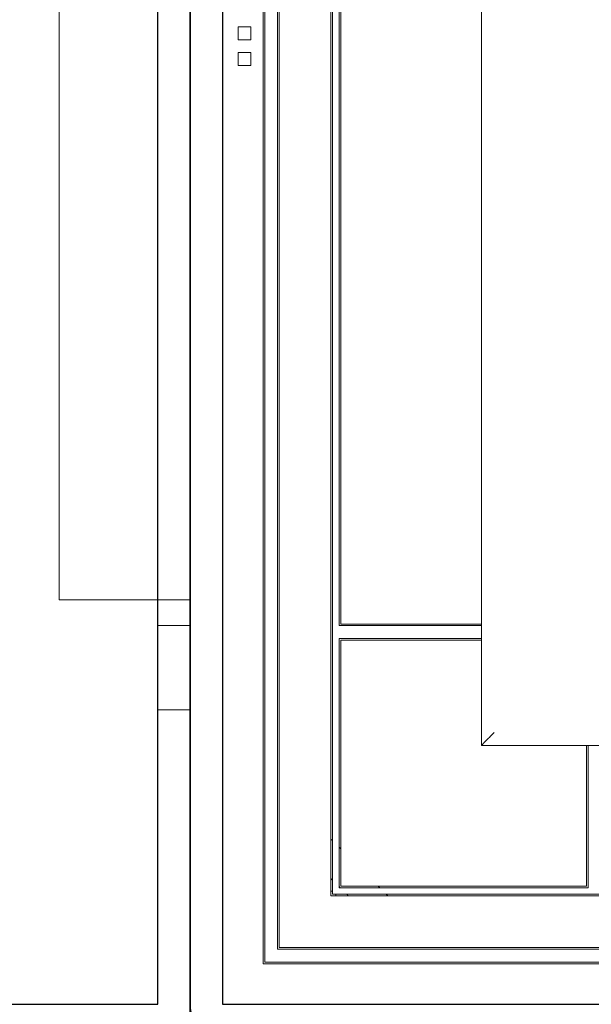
# Model space of a CAD drawing. Header units: millimetres. Extents: x -5941 to 19721, y -9230 to 6433.
# Tile 40 of 70: x 5833 to 5850, y -7453 to -7423. Entities that reach past the tile are written whole.
import ezdxf

# ---------------------------------------------------------------- set-up
doc = ezdxf.new("R2010")
doc.units = ezdxf.units.MM
doc.layers.add('A_SUFITY', color=6, linetype='Continuous')
doc.layers.add('GL-urzadzenia', color=6, linetype='Continuous', lineweight=20)

# ---------------------------------------------------------------- blocks, each defined once
blk = doc.blocks.new('RSen_55_ME_FB_indoor unit - vrv - cassette-wall-floor_daikin - fxza50a2veb - fully flat cassette - fully flat decoration panel_daikin_lxwxh 620x620x306 mm-5003518-bottom')
at = {"lineweight": 18}
for p, q in [((-310, -183), (-320, -183)), ((-320, -196), (-320, -183)), ((-320, -209), (-320, -196)), ((-320, -209), (-310, -209))]:
    blk.add_line(p, q, dxfattribs=at)
for start, end in [(70.3657, 90), (0.0789, 19.719)]:
    blk.add_arc((-266.5, -266.5), 1.5, start, end, dxfattribs=at)
blk = doc.blocks.new('RSen_55_ME_FB_SOg - fxza50a2veb - fully flat decoration panel - SH_daikin_tbq - standard-4997338-bottom')
at = {"lineweight": 18}
for p, q in [((-310, 300), (-310, -300)), ((-287.5, 287.5), (-287.5, -287.5)), ((-287, 287), (-287, -287)), ((-283, -283), (-283, 283)), ((-282.5, -282.5), (-282.5, 282.5)), ((-266.5, -266.5), (-266.5, 266.5)), ((-266, 266), (-266, -266)), ((-220, 220), (-220, -220)), ((-220, -220), (-220, 220)), ((-264, -183), (-264, 183)), ((-263.5, 182.5), (-263.5, -182.5)), ((-350.5, 126.25), (-350.5, -175)), ((-295.23, -2), (-295.23, 2)), ((-295.23, 2), (-291.23, 2)), ((-291.23, 2), (-291.23, -2)), ((-291.23, -2), (-295.23, -2)), ((-295.23, -5.9), (-291.23, -5.9)), ((-295.23, -9.9), (-295.23, -5.9)), ((-291.23, -5.9), (-291.23, -9.9)), ((-291.23, -9.9), (-295.23, -9.9)), ((-350.5, -175), (-310, -175)), ((-263.5, -182.5), (-222.14, -182.5)), ((-222.14, -182.5), (-220, -182.5)), ((-222.14, -183), (-264, -183)), ((-220, -183), (-222.14, -183)), ((-264, -264), (-264, -187)), ((-264, -187), (-222.14, -187)), ((-263.5, -187.5), (-263.5, -263.5)), ((-222.14, -187.5), (-263.5, -187.5)), ((-263.5, -187.5), (-263.5, -187.5)), ((-222.14, -187), (-220, -187)), ((-220, -187.5), (-222.14, -187.5)), ((-220, -220), (220, -220)), ((220, -220), (-220, -220)), ((-187.5, -222.14), (-187.5, -220)), ((-187, -220), (-187, -222.14)), ((-187.5, -263.5), (-187.5, -222.14)), ((-187, -222.14), (-187, -264)), ((-266, -249.43), (-266.5, -248.93)), ((-263.5, -251.93), (-264, -251.43)), ((-266.5, -261.13), (-266, -261.63)), ((-264, -263.63), (-263.63, -264)), ((-187, -264), (-264, -264)), ((-263.5, -263.5), (-187.5, -263.5)), ((-251.43, -264), (-251.93, -263.5)), ((266.5, -266.5), (-266.5, -266.5)), ((-266, -266), (266, -266)), ((-261.63, -266), (-261.28, -266.35)), ((-248.93, -266.5), (-249.43, -266)), ((282.5, -282.5), (-282.5, -282.5)), ((283, -283), (-283, -283)), ((-287.5, -287.5), (287.5, -287.5)), ((-287, -287), (287, -287))]:
    blk.add_line(p, q, dxfattribs=at)
for centre, radius, start, end in [((-263.93, -269), 3.75, 42.0672, 45), ((-300, -300), 10, 180, 270)]:
    blk.add_arc(centre, radius, start, end, dxfattribs=at)
blk.add_open_spline([(-216, -216), (-216.36, -216.35), (-216.87, -216.87), (-217.53, -217.54), (-217.93, -217.93), (-218.22, -218.22), (-218.51, -218.51), (-218.77, -218.77), (-219.01, -219.01), (-219.23, -219.23), (-219.47, -219.47), (-219.71, -219.71), (-219.93, -219.93), (-220, -220), (-220, -220)], degree=3, knots=[0, 0, 0, 0, 0.166667, 0.25, 0.333333, 0.375, 0.416667, 0.5, 0.541667, 0.583333, 0.666667, 0.75, 0.833333, 1, 1, 1, 1], dxfattribs=at)
blk = doc.blocks.new('2658cea6-5bf1-4a8d-8ecb-1a42f1d0a86a')
at = {"lineweight": 18}
for name in ['RSen_55_ME_FB_SOg - fxza50a2veb - fully flat decoration panel - SH_daikin_tbq - standard-4997338-bottom', 'RSen_55_ME_FB_indoor unit - vrv - cassette-wall-floor_daikin - fxza50a2veb - fully flat cassette - fully flat decoration panel_daikin_lxwxh 620x620x306 mm-5003518-bottom']:
    blk.add_blockref(name, (0, 0), dxfattribs=at)
blk = doc.blocks.new('116a95a6-ef70-443d-9a1b-21b416471860')
at = {"layer": 'GL-urzadzenia', "xscale": 0.1, "yscale": 0.1, "zscale": 0.1}
blk.add_blockref('2658cea6-5bf1-4a8d-8ecb-1a42f1d0a86a', (35.05, -31), dxfattribs=at)

msp = doc.modelspace()

# ---------------------------------------------------------------- linework, layer by layer
at = {"layer": 'A_SUFITY'}
for points in [[(5776.032, -7454.085), (5838.032, -7454.085), (5838.032, -7392.085), (5776.032, -7392.085)], [(5838.032, -7454.085), (5900.032, -7454.085), (5900.032, -7392.085), (5838.032, -7392.085)], [(5777.032, -7453.085), (5837.032, -7453.085), (5837.032, -7393.085), (5777.032, -7393.085)], [(5839.032, -7453.085), (5899.032, -7453.085), (5899.032, -7393.085), (5839.032, -7393.085)]]:
    msp.add_lwpolyline(points, close=True, dxfattribs=at)

# ---------------------------------------------------------------- block references
at = {"layer": 'GL-urzadzenia'}
msp.add_blockref('116a95a6-ef70-443d-9a1b-21b416471860', (5833.982, -7392.085), dxfattribs=at)

doc.saveas('drawing.dxf')
